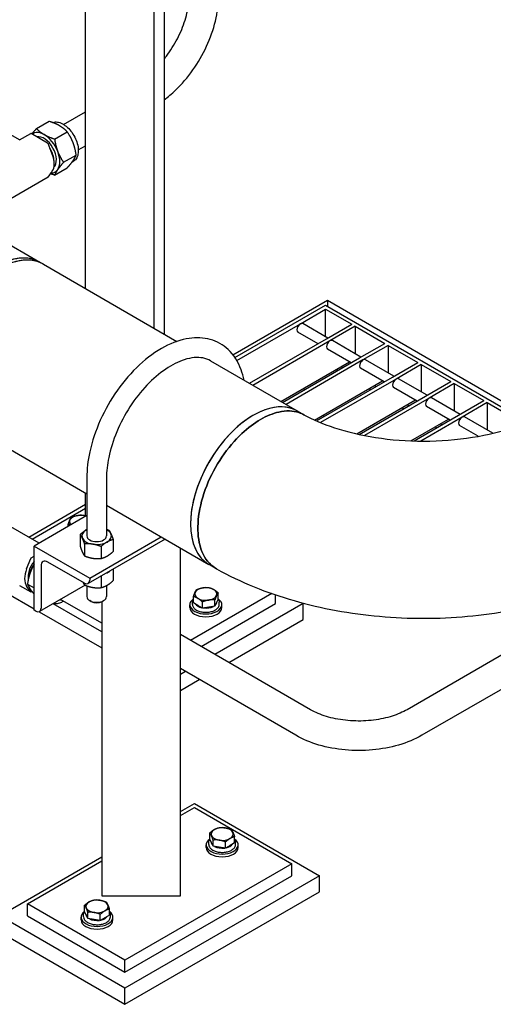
# Model space of a CAD drawing. Header units: inches. Extents: x 17 to 189, y 68 to 193.
# Tile 12 of 43: x 90 to 102, y 108 to 133. Entities that reach past the tile are written whole.
import ezdxf

# ---------------------------------------------------------------- set-up
doc = ezdxf.new("R2010")
doc.units = ezdxf.units.IN
doc.header["$LTSCALE"] = 10.666667
doc.header["$MEASUREMENT"] = 0
doc.layers.get('0').update_dxf_attribs({"lineweight": 25})

msp = doc.modelspace()

# ---------------------------------------------------------------- linework, layer by layer
for p, q in [((91.271, 126.46), (91.271, 145.99)), ((93.021, 125.45), (93.021, 144.98)), ((93.271, 144.835), (93.271, 125.305)), ((90.716, 130.628), (91.271, 130.948)), ((90.029, 130.522), (90.348, 130.707)), ((84.289, 130.491), (90.116, 127.127)), ((89.6, 130.232), (89.317, 130.396)), ((89.6, 130.232), (89.884, 130.396)), ((90.311, 130.154), (89.894, 130.395)), ((90.488, 130.257), (90.807, 130.441)), ((89.6, 130.232), (89.6, 130.225)), ((90.428, 129.87), (90.323, 130.139)), ((91.091, 129.979), (91.271, 130.082)), ((90.717, 129.665), (91.037, 129.85)), ((90.929, 129.668), (90.963, 129.688)), ((90.323, 129.287), (90.428, 129.436)), ((90.488, 129.339), (90.807, 129.523)), ((90.321, 129.285), (89.317, 128.706)), ((90.116, 127.127), (90.204, 127.076)), ((90.204, 127.076), (93.598, 125.117)), ((95.021, 124.778), (97.421, 126.163)), ((97.421, 126.163), (102.531, 123.213)), ((97.421, 126.163), (97.421, 126.01)), ((95.073, 124.706), (97.377, 126.036)), ((96.736, 125.564), (97.377, 125.934)), ((97.377, 126.036), (102.516, 123.069)), ((97.377, 125.934), (98.04, 125.551)), ((97.377, 125.236), (97.377, 125.934)), ((95.12, 124.631), (96.736, 125.564)), ((97.436, 125.202), (96.799, 125.57)), ((97.399, 125.181), (98.04, 125.551)), ((97.186, 125.058), (96.674, 125.353)), ((98.128, 125.5), (97.487, 125.13)), ((98.128, 125.5), (98.128, 124.802)), ((98.128, 125.5), (98.88, 125.066)), ((95.443, 124.052), (97.399, 125.181)), ((97.487, 125.13), (95.531, 124)), ((98.275, 124.717), (97.55, 125.136)), ((98.239, 124.696), (98.88, 125.066)), ((98.025, 124.573), (97.425, 124.92)), ((98.968, 125.015), (98.327, 124.645)), ((98.968, 125.015), (99.719, 124.581)), ((98.968, 125.015), (98.968, 124.318)), ((94.45, 124.624), (96.658, 123.35)), ((96.238, 123.592), (97.981, 124.599)), ((96.282, 123.567), (98.239, 124.696)), ((98.327, 124.645), (96.371, 123.516)), ((99.115, 124.233), (98.39, 124.651)), ((99.078, 124.211), (99.719, 124.581)), ((97.642, 124.403), (97.686, 124.377)), ((97.642, 124.403), (97.686, 124.377)), ((97.775, 124.479), (97.819, 124.454)), ((98.865, 124.088), (98.265, 124.435)), ((99.808, 124.53), (99.167, 124.16)), ((99.808, 124.53), (99.808, 123.833)), ((99.808, 124.53), (100.559, 124.097)), ((97.098, 123.119), (98.821, 124.114)), ((97.148, 123.097), (99.078, 124.211)), ((99.167, 124.16), (97.25, 123.054)), ((99.955, 123.748), (99.229, 124.167)), ((99.918, 123.727), (100.559, 124.097)), ((100.647, 124.046), (100.006, 123.676)), ((100.647, 124.046), (100.647, 123.348)), ((100.647, 124.046), (101.399, 123.612)), ((96.811, 123.923), (96.837, 123.887)), ((98.482, 123.918), (98.526, 123.893)), ((98.482, 123.918), (98.526, 123.893)), ((98.614, 123.995), (98.659, 123.969)), ((99.705, 123.603), (99.104, 123.95)), ((98.17, 122.769), (99.661, 123.629)), ((98.234, 122.754), (99.918, 123.727)), ((100.006, 123.676), (98.364, 122.727)), ((100.794, 123.263), (100.069, 123.682)), ((100.758, 123.242), (101.399, 123.612)), ((101.487, 123.561), (100.846, 123.191)), ((101.487, 123.561), (101.487, 122.863)), ((101.487, 123.561), (102.238, 123.127)), ((96.656, 123.351), (96.831, 123.251)), ((99.321, 123.433), (99.366, 123.408)), ((99.321, 123.433), (99.366, 123.408)), ((99.454, 123.51), (99.498, 123.484)), ((100.544, 123.119), (99.944, 123.465)), ((87.954, 123.179), (91.307, 121.243)), ((97.31, 123.242), (97.337, 123.206)), ((99.542, 122.591), (100.5, 123.144)), ((99.625, 122.588), (100.758, 123.242)), ((100.846, 123.191), (99.796, 122.585)), ((101.625, 122.783), (100.909, 123.197)), ((100.161, 122.948), (100.205, 122.923)), ((100.161, 122.948), (100.205, 122.923)), ((100.294, 123.025), (100.338, 122.999)), ((101.258, 122.707), (100.784, 122.981)), ((91.307, 121.655), (91.307, 120.175)), ((91.807, 121.655), (91.807, 120.175)), ((91.271, 120.674), (91.271, 121.264)), ((89.829, 120.147), (91.271, 120.98)), ((89.918, 120.096), (91.271, 120.878)), ((91.807, 120.954), (94.41, 119.452)), ((91.307, 120.694), (89.966, 119.92)), ((90.094, 119.994), (89.317, 120.443)), ((90.836, 120.422), (90.836, 120.471)), ((91.139, 120.213), (91.139, 119.91)), ((93.295, 120.096), (91.341, 118.968)), ((91.381, 119.104), (93.197, 120.152)), ((91.976, 120.083), (91.976, 119.781)), ((89.966, 118.287), (89.966, 119.92)), ((89.966, 119.92), (91.381, 119.104)), ((91.251, 119.971), (91.251, 119.669)), ((91.669, 119.907), (91.669, 119.604)), ((93.687, 111.036), (93.687, 119.869)), ((89.777, 119.337), (89.881, 119.606)), ((89.894, 119.621), (89.966, 119.663)), ((90.143, 119.41), (90.143, 118.34)), ((91.246, 118.977), (90.32, 119.512)), ((91.976, 119.334), (91.976, 119.04)), ((94.598, 119.344), (94.413, 119.45)), ((91.381, 119.104), (91.381, 119.055)), ((91.669, 119.157), (91.669, 118.863)), ((89.6, 118.916), (89.884, 118.753)), ((89.881, 118.755), (89.777, 118.903)), ((89.799, 118.953), (89.966, 118.856)), ((91.264, 118.923), (90.104, 118.253)), ((91.251, 118.974), (91.251, 118.928)), ((91.307, 118.907), (91.307, 118.634)), ((91.807, 118.916), (91.807, 118.634)), ((105.02, 118.981), (99.446, 115.763)), ((89.264, 118.733), (89.966, 118.327)), ((89.912, 118.764), (89.894, 118.754)), ((91.687, 117.96), (90.642, 118.564)), ((96.009, 118.714), (93.945, 117.522)), ((94.018, 118.476), (94.018, 118.634)), ((94.562, 118.391), (94.562, 118.549)), ((94.646, 118.573), (94.604, 118.482)), ((94.646, 118.573), (94.646, 118.731)), ((96.1, 118.46), (96.1, 118.683)), ((90.009, 118.263), (89.966, 118.287)), ((91.687, 117.742), (90.452, 118.455)), ((91.416, 118.512), (91.381, 118.532)), ((91.687, 118.506), (91.687, 111.036)), ((91.699, 118.512), (91.734, 118.532)), ((93.926, 118.358), (93.926, 118.428)), ((93.992, 118.437), (93.992, 118.495)), ((94.133, 118.409), (94.018, 118.476)), ((94.248, 118.343), (94.133, 118.409)), ((94.21, 117.369), (96.1, 118.46)), ((94.248, 118.343), (94.248, 118.501)), ((94.405, 118.367), (94.248, 118.343)), ((94.562, 118.391), (94.405, 118.367)), ((94.604, 118.482), (94.562, 118.391)), ((96.807, 118.46), (94.564, 117.165)), ((94.672, 118.437), (94.672, 118.495)), ((94.738, 118.358), (94.738, 118.428)), ((96.775, 118.479), (96.807, 118.46)), ((96.807, 118.052), (96.807, 118.46)), ((105.713, 118.515), (99.821, 115.113)), ((90.099, 118.251), (91.687, 117.333)), ((94.917, 116.961), (96.807, 118.052)), ((96.993, 115.763), (93.687, 117.671)), ((96.618, 115.113), (93.687, 116.805)), ((93.814, 116.732), (93.687, 116.659)), ((93.687, 116.251), (94.167, 116.528)), ((93.687, 113.179), (94.041, 113.383)), ((94.041, 113.383), (97.223, 111.546)), ((93.687, 113.077), (94.041, 113.281)), ((94.041, 113.281), (96.516, 111.852)), ((94.434, 112.475), (94.434, 112.633)), ((95.062, 112.378), (95.062, 112.536)), ((94.342, 112.261), (94.342, 112.33)), ((94.408, 112.34), (94.408, 112.397)), ((94.476, 112.385), (94.434, 112.475)), ((94.518, 112.294), (94.476, 112.385)), ((94.518, 112.294), (94.518, 112.452)), ((94.675, 112.27), (94.518, 112.294)), ((94.832, 112.245), (94.832, 112.403)), ((94.947, 112.312), (94.832, 112.245)), ((95.062, 112.378), (94.947, 112.312)), ((95.088, 112.34), (95.088, 112.397)), ((95.154, 112.261), (95.154, 112.33)), ((94.832, 112.245), (94.675, 112.27)), ((89.091, 110.526), (91.687, 112.024)), ((89.798, 110.832), (91.687, 111.922)), ((96.516, 111.852), (92.273, 109.403)), ((96.516, 111.546), (96.516, 111.852)), ((92.273, 109.097), (96.516, 111.546)), ((97.223, 111.546), (92.273, 108.688)), ((97.223, 111.138), (97.223, 111.546)), ((91.687, 111.036), (93.687, 111.036)), ((92.273, 108.28), (97.223, 111.138)), ((92.273, 109.403), (89.798, 110.832)), ((89.798, 110.526), (89.798, 110.832)), ((91.252, 110.638), (91.252, 110.796)), ((91.226, 110.502), (91.226, 110.56)), ((91.294, 110.547), (91.252, 110.638)), ((91.336, 110.457), (91.294, 110.547)), ((91.336, 110.457), (91.336, 110.615)), ((91.65, 110.408), (91.65, 110.566)), ((91.88, 110.541), (91.765, 110.475)), ((91.88, 110.541), (91.88, 110.699)), ((91.906, 110.502), (91.906, 110.56)), ((92.273, 108.688), (89.091, 110.526)), ((89.798, 110.526), (92.273, 109.097)), ((91.16, 110.423), (91.16, 110.493)), ((91.493, 110.432), (91.336, 110.457)), ((91.65, 110.408), (91.493, 110.432)), ((91.765, 110.475), (91.65, 110.408)), ((91.972, 110.423), (91.972, 110.493)), ((89.091, 110.117), (92.273, 108.28)), ((92.273, 109.097), (92.273, 109.403)), ((92.273, 108.28), (92.273, 108.688))]:
    msp.add_line(p, q)
for centre, major_axis, start_param, end_param in [((89.894, 130.378), (-0.01, 0.0173), 5.497787, 6.283185), ((90.223, 129.91), (-0.281, 0.487), 5.497787, 6.37119), ((90.217, 129.907), (0.224, -0.388), 0.138714, 2.960916), ((90.223, 129.91), (-0.281, 0.487), 4.45059, 5.497787), ((90.311, 130.137), (-0.01, 0.0173), 4.45059, 5.497787), ((90.155, 129.871), (0.225, -0.391), 0.786907, 1.622654), ((90.102, 129.841), (0.266, -0.46), 0.261799, 1.308997), ((90.223, 129.91), (0.281, -0.487), 0.261799, 1.308997), ((90.223, 129.91), (0.281, -0.487), 5.960186, 6.544985), ((90.311, 129.303), (0.01, -0.0173), 0, 0.261799), ((88.991, 125.178), (-1.125, -1.949), 3.141593, 6.283185), ((89.079, 125.127), (1.125, 1.949), 0, 3.141593), ((89.079, 125.127), (1.125, 1.949), 0, 2.356194), ((88.991, 125.178), (1.125, 1.949), 0, 0.785398), ((96.736, 125.462), (-0.062, -0.108), 3.141593, 6.283185), ((97.487, 125.028), (-0.062, -0.108), 3.141593, 6.283185), ((98.327, 124.543), (-0.062, -0.108), 3.141593, 6.283185), ((99.167, 124.058), (-0.062, -0.108), 3.141593, 6.283185), ((95.535, 121.4), (-1.125, -1.949), 3.145344, 6.285518), ((95.535, 121.4), (1.125, 1.949), 0.003752, 2.356194), ((100.006, 123.574), (-0.062, -0.108), 3.141593, 6.283185), ((100.846, 123.089), (-0.062, -0.108), 3.141593, 6.283185), ((91.15, 120.54), (-0.281, 0), 6.021386, 6.787822), ((91.15, 120.54), (-0.281, 0), 4.974188, 6.021386), ((91.15, 120.54), (-0.281, 0), 4.266813, 4.974188), ((91.557, 120.175), (-0.375, 0), 5.497787, 6.544985), ((91.557, 120.175), (-0.375, 0), 5.442117, 5.497787), ((91.557, 120.175), (0.375, 0), 0.261799, 0.841069), ((95.535, 121.4), (-1.125, -1.949), 5.497787, 6.285518), ((91.557, 120.175), (-0.375, 0), 0.261799, 1.308997), ((91.557, 120.175), (0.25, 0), 3.141593, 6.283185), ((91.557, 120.175), (0.375, 0), 5.497787, 6.544985), ((91.557, 120.175), (0.375, 0), 4.45059, 5.497787), ((89.894, 119.605), (0.01, 0.0173), 0.785398, 1.832596), ((90.32, 119.308), (-0.125, 0.217), 5.497787, 7.068583), ((90.102, 119.308), (-0.266, -0.46), 4.974188, 6.021386), ((90.102, 119.308), (0.205, 0.356), 1.272428, 2.583432), ((90.155, 119.278), (-0.225, -0.391), 4.560908, 5.331396), ((91.246, 119.132), (0.095, -0.165), 5.497787, 7.068583), ((94.332, 118.703), (-0.281, 0), 4.974188, 6.021386), ((94.332, 118.703), (-0.281, 0), 3.926991, 4.974188), ((94.332, 118.703), (0.281, 0), 6.021386, 7.068583), ((89.894, 118.77), (-0.01, -0.0173), 6.021386, 7.068583), ((90.71, 118.957), (-0.225, -0.39), 0.508029, 0.585686), ((91.557, 118.634), (0.25, 0), 3.141593, 6.283185), ((94.332, 118.428), (0.406, 0), 2.454875, 6.969903), ((94.332, 118.703), (-0.281, 0), 6.021386, 7.068583), ((94.332, 118.703), (0.281, 0), 3.926991, 4.974188), ((94.332, 118.703), (0.281, 0), 4.974188, 6.021386), ((90.009, 118.418), (0.095, -0.165), 5.497787, 7.068583), ((91.557, 118.593), (0.2, 0), 3.926991, 5.497787), ((94.332, 118.358), (0.406, 0), 3.141593, 6.283185), ((94.332, 118.504), (-0.281, 0), 0.366842, 1.203954), ((94.332, 118.504), (0.281, 0), 4.483652, 5.464725), ((94.332, 118.504), (0.281, 0), 5.769337, 6.273435), ((94.748, 112.605), (-0.281, 0), 5.497787, 6.544985), ((94.748, 112.605), (-0.281, 0), 0.261799, 1.308997), ((94.748, 112.605), (-0.281, 0), 4.45059, 5.497787), ((94.748, 112.605), (0.281, 0), 0.261799, 1.308997), ((94.748, 112.605), (0.281, 0), 5.497787, 6.544985), ((94.748, 112.33), (0.406, 0), 2.454875, 6.969903), ((94.748, 112.407), (-0.281, 0), 0.009751, 0.513848), ((94.748, 112.407), (0.281, 0), 3.960053, 4.941126), ((94.748, 112.605), (0.281, 0), 4.45059, 5.497787), ((94.748, 112.407), (0.281, 0), 5.079231, 5.916343), ((94.748, 112.261), (0.406, 0), 3.141593, 6.283185), ((91.566, 110.768), (-0.281, 0), 5.497787, 6.544985), ((91.566, 110.768), (-0.281, 0), 4.45059, 5.497787), ((91.566, 110.768), (0.281, 0), 0.261799, 1.308997), ((91.566, 110.768), (0.281, 0), 5.497787, 6.544985), ((91.566, 110.493), (0.406, 0), 2.454875, 6.969903), ((91.566, 110.57), (-0.281, 0), 0.009751, 0.513848), ((91.566, 110.768), (-0.281, 0), 0.261799, 1.308997), ((91.566, 110.768), (0.281, 0), 4.45059, 5.497787), ((91.566, 110.423), (0.406, 0), 3.141593, 6.283185), ((91.566, 110.57), (0.281, 0), 3.960053, 4.941126), ((91.566, 110.57), (0.281, 0), 5.079231, 5.916343)]:
    msp.add_ellipse(centre, major_axis=major_axis, ratio=0.57735, start_param=start_param, end_param=end_param)
for points, knots in [([(93.271, 131.253), (93.371, 131.326), (93.468, 131.408), (93.721, 131.649), (93.87, 131.823), (94.136, 132.2), (94.253, 132.403), (94.447, 132.822), (94.523, 133.038), (94.627, 133.467), (94.655, 133.68), (94.655, 133.885)], [3.272514, 3.272514, 3.272514, 3.272514, 3.455752, 3.455752, 3.769911, 3.769911, 4.08407, 4.08407, 4.39823, 4.39823, 4.712389, 4.712389, 4.712389, 4.712389]), ([(93.271, 132.286), (93.292, 132.312), (93.312, 132.337), (93.435, 132.5), (93.529, 132.65), (93.69, 132.96), (93.756, 133.121), (93.853, 133.434), (93.883, 133.585), (93.902, 133.78), (93.905, 133.834), (93.905, 133.885)], [3.656691, 3.656691, 3.656691, 3.656691, 3.713109, 3.713109, 4.007536, 4.007536, 4.302993, 4.302993, 4.594942, 4.594942, 4.712389, 4.712389, 4.712389, 4.712389]), ([(90.433, 130.677), (90.454, 130.686), (90.478, 130.69), (90.54, 130.694), (90.58, 130.688), (90.665, 130.659), (90.709, 130.635), (90.795, 130.573), (90.837, 130.534), (90.914, 130.446), (90.949, 130.397), (91.009, 130.293), (91.034, 130.238), (91.071, 130.128), (91.083, 130.073), (91.094, 129.967), (91.092, 129.916), (91.074, 129.825), (91.057, 129.784), (91.014, 129.725), (90.99, 129.704), (90.963, 129.688)], [5.592558, 5.592558, 5.592558, 5.592558, 5.779356, 5.779356, 6.081182, 6.081182, 6.408692, 6.408692, 6.740747, 6.740747, 7.070889, 7.070889, 7.400112, 7.400112, 7.730274, 7.730274, 8.062335, 8.062335, 8.389561, 8.389561, 8.63938, 8.63938, 8.63938, 8.63938]), ([(95.303, 124.132), (95.284, 124.224), (95.26, 124.313), (95.156, 124.597), (95.046, 124.774), (94.771, 125.03), (94.615, 125.117), (94.276, 125.212), (94.093, 125.22), (93.701, 125.163), (93.49, 125.089), (93.064, 124.864), (92.849, 124.708), (92.443, 124.333), (92.253, 124.114), (91.916, 123.638), (91.769, 123.38), (91.531, 122.851), (91.44, 122.578), (91.333, 122.087), (91.307, 121.866), (91.307, 121.655)], [0.201313, 0.201313, 0.201313, 0.201313, 0.335233, 0.335233, 0.653322, 0.653322, 0.932379, 0.932379, 1.212807, 1.212807, 1.528387, 1.528387, 1.863088, 1.863088, 2.197497, 2.197497, 2.529747, 2.529747, 2.862052, 2.862052, 3.141593, 3.141593, 3.141593, 3.141593]), ([(94.45, 124.624), (94.392, 124.658), (94.327, 124.682), (94.123, 124.72), (93.963, 124.709), (93.635, 124.604), (93.474, 124.524), (93.152, 124.305), (92.99, 124.167), (92.681, 123.843), (92.534, 123.656), (92.273, 123.255), (92.159, 123.039), (91.976, 122.603), (91.907, 122.382), (91.826, 121.99), (91.807, 121.815), (91.807, 121.655)], [0.785398, 0.785398, 0.785398, 0.785398, 0.986429, 0.986429, 1.353082, 1.353082, 1.657473, 1.657473, 1.959389, 1.959389, 2.264674, 2.264674, 2.571887, 2.571887, 2.878596, 2.878596, 3.141593, 3.141593, 3.141593, 3.141593]), ([(94.605, 119.34), (94.538, 119.378), (94.476, 119.426), (94.299, 119.613), (94.211, 119.792), (94.124, 120.205), (94.119, 120.434), (94.182, 120.927), (94.253, 121.191), (94.457, 121.704), (94.589, 121.952), (94.894, 122.403), (95.067, 122.608), (95.403, 122.921), (95.561, 123.041), (95.72, 123.133), (95.879, 123.225), (96.038, 123.289), (96.373, 123.363), (96.546, 123.359), (96.742, 123.295), (96.785, 123.277), (96.826, 123.254)], [-28.905007, -28.905007, -28.905007, -28.905007, -27.96705, -27.96705, -25.860951, -25.860951, -23.902752, -23.902752, -21.898851, -21.898851, -19.964957, -19.964957, -18.06363, -18.06363, -16.488655, -16.488655, -16.488655, -14.91368, -14.91368, -13.011339, -13.011339, -12.445232, -12.445232, -12.445232, -12.445232]), ([(96.826, 123.254), (96.785, 123.277), (96.742, 123.295), (96.546, 123.359), (96.373, 123.363), (96.038, 123.289), (95.879, 123.225), (95.72, 123.133), (95.561, 123.041), (95.403, 122.921), (95.067, 122.608), (94.894, 122.403), (94.589, 121.952), (94.457, 121.704), (94.253, 121.191), (94.182, 120.927), (94.119, 120.434), (94.124, 120.205), (94.211, 119.792), (94.299, 119.613), (94.476, 119.426), (94.538, 119.378), (94.605, 119.34)], [12.445232, 12.445232, 12.445232, 12.445232, 13.011339, 13.011339, 14.91368, 14.91368, 16.488655, 16.488655, 16.488655, 18.06363, 18.06363, 19.964957, 19.964957, 21.898851, 21.898851, 23.902752, 23.902752, 25.860951, 25.860951, 27.96705, 27.96705, 28.905007, 28.905007, 28.905007, 28.905007]), ([(96.826, 123.254), (97.041, 123.137), (97.303, 123.023), (97.916, 122.822), (98.271, 122.736), (99.039, 122.616), (99.454, 122.584), (100.289, 122.585), (100.71, 122.618), (101.498, 122.743), (101.867, 122.835), (102.464, 123.039), (102.706, 123.145), (102.906, 123.254)], [0.029413, 0.029413, 0.029413, 0.029413, 0.267927, 0.267927, 0.521286, 0.521286, 0.785857, 0.785857, 1.054457, 1.054457, 1.318876, 1.318876, 1.541383, 1.541383, 1.541383, 1.541383]), ([(91.8, 119.233), (91.808, 119.236), (91.815, 119.239), (91.857, 119.258), (91.888, 119.277), (91.913, 119.298)], [4.5265954, 4.5265954, 4.5265954, 4.5265954, 4.5926556, 4.5926556, 4.896973, 4.896973, 4.896973, 4.896973]), ([(94.605, 119.34), (95.218, 118.998), (95.883, 118.732), (97.277, 118.333), (98.007, 118.2), (99.49, 118.068), (100.242, 118.068), (101.725, 118.2), (102.454, 118.333), (103.849, 118.732), (104.514, 118.998), (105.126, 119.34)], [0.017965, 0.017965, 0.017965, 0.017965, 0.324938, 0.324938, 0.631912, 0.631912, 0.938885, 0.938885, 1.245858, 1.245858, 1.552831, 1.552831, 1.552831, 1.552831]), ([(93.992, 118.495), (93.992, 118.504), (93.993, 118.514), (93.997, 118.532), (94.001, 118.542), (94.009, 118.558), (94.013, 118.565), (94.018, 118.572)], [5.4977871, 5.4977871, 5.4977871, 5.4977871, 5.6339103, 5.6339103, 5.7700334, 5.7700334, 5.8817789, 5.8817789, 5.8817789, 5.8817789]), ([(94.646, 118.573), (94.649, 118.567), (94.653, 118.562), (94.666, 118.537), (94.672, 118.516), (94.672, 118.495)], [1.9716277, 1.9716277, 1.9716277, 1.9716277, 2.0552779, 2.0552779, 2.3561945, 2.3561945, 2.3561945, 2.3561945]), ([(90.465, 118.462), (90.477, 118.459), (90.489, 118.458), (90.54, 118.455), (90.58, 118.461), (90.653, 118.486), (90.685, 118.501), (90.716, 118.521)], [5.6818583, 5.6818583, 5.6818583, 5.6818583, 5.7793559, 5.7793559, 6.081182, 6.081182, 6.3188354, 6.3188354, 6.3188354, 6.3188354]), ([(93.992, 118.437), (93.992, 118.416), (93.997, 118.395), (94.019, 118.355), (94.035, 118.336), (94.077, 118.302), (94.103, 118.286), (94.162, 118.261), (94.195, 118.251), (94.265, 118.239), (94.301, 118.236), (94.373, 118.236), (94.41, 118.24), (94.478, 118.254), (94.51, 118.264), (94.568, 118.29), (94.594, 118.306), (94.635, 118.343), (94.65, 118.363), (94.668, 118.401), (94.672, 118.419), (94.672, 118.437)], [0.785398, 0.785398, 0.785398, 0.785398, 1.085068, 1.085068, 1.397459, 1.397459, 1.72196, 1.72196, 2.047701, 2.047701, 2.372462, 2.372462, 2.696827, 2.696827, 3.021672, 3.021672, 3.347482, 3.347482, 3.671405, 3.671405, 3.926991, 3.926991, 3.926991, 3.926991]), ([(99.446, 115.763), (99.34, 115.701), (99.212, 115.645), (98.925, 115.554), (98.765, 115.519), (98.427, 115.477), (98.251, 115.47), (97.901, 115.486), (97.729, 115.51), (97.41, 115.582), (97.263, 115.631), (97.085, 115.713), (97.037, 115.737), (96.993, 115.763)], [0, 0, 0, 0, 0.282348, 0.282348, 0.571516, 0.571516, 0.865943, 0.865943, 1.1614, 1.1614, 1.453349, 1.453349, 1.570796, 1.570796, 1.570796, 1.570796]), ([(99.821, 115.113), (99.644, 115.011), (99.445, 114.928), (99.022, 114.804), (98.797, 114.762), (98.337, 114.72), (98.102, 114.72), (97.643, 114.762), (97.418, 114.804), (96.994, 114.928), (96.796, 115.011), (96.618, 115.113)], [6.283185, 6.283185, 6.283185, 6.283185, 6.597345, 6.597345, 6.911504, 6.911504, 7.225663, 7.225663, 7.539822, 7.539822, 7.853982, 7.853982, 7.853982, 7.853982]), ([(94.408, 112.397), (94.408, 112.418), (94.414, 112.439), (94.427, 112.464), (94.43, 112.47), (94.434, 112.475)], [3.9269908, 3.9269908, 3.9269908, 3.9269908, 4.2266603, 4.2266603, 4.3115576, 4.3115576, 4.3115576, 4.3115576]), ([(94.408, 112.34), (94.408, 112.319), (94.414, 112.298), (94.435, 112.258), (94.451, 112.239), (94.493, 112.204), (94.52, 112.189), (94.579, 112.164), (94.612, 112.154), (94.681, 112.141), (94.717, 112.138), (94.79, 112.139), (94.826, 112.142), (94.894, 112.156), (94.927, 112.167), (94.985, 112.193), (95.01, 112.209), (95.051, 112.245), (95.067, 112.265), (95.084, 112.304), (95.088, 112.322), (95.088, 112.34)], [2.356194, 2.356194, 2.356194, 2.356194, 2.655864, 2.655864, 2.968255, 2.968255, 3.292757, 3.292757, 3.618497, 3.618497, 3.943259, 3.943259, 4.267623, 4.267623, 4.592468, 4.592468, 4.918279, 4.918279, 5.242202, 5.242202, 5.497787, 5.497787, 5.497787, 5.497787]), ([(95.062, 112.475), (95.067, 112.468), (95.071, 112.461), (95.079, 112.444), (95.083, 112.435), (95.087, 112.416), (95.088, 112.407), (95.088, 112.397)], [0.4014064, 0.4014064, 0.4014064, 0.4014064, 0.5131519, 0.5131519, 0.649275, 0.649275, 0.7853982, 0.7853982, 0.7853982, 0.7853982]), ([(91.226, 110.56), (91.226, 110.581), (91.232, 110.602), (91.245, 110.627), (91.248, 110.633), (91.252, 110.638)], [3.9269908, 3.9269908, 3.9269908, 3.9269908, 4.2266603, 4.2266603, 4.3115576, 4.3115576, 4.3115576, 4.3115576]), ([(91.88, 110.638), (91.885, 110.631), (91.889, 110.623), (91.897, 110.607), (91.901, 110.598), (91.905, 110.579), (91.906, 110.57), (91.906, 110.56)], [0.4014064, 0.4014064, 0.4014064, 0.4014064, 0.5131519, 0.5131519, 0.649275, 0.649275, 0.7853982, 0.7853982, 0.7853982, 0.7853982]), ([(91.226, 110.502), (91.226, 110.481), (91.232, 110.461), (91.253, 110.421), (91.269, 110.401), (91.311, 110.367), (91.338, 110.352), (91.397, 110.326), (91.43, 110.317), (91.499, 110.304), (91.535, 110.301), (91.608, 110.302), (91.644, 110.305), (91.712, 110.319), (91.745, 110.33), (91.803, 110.356), (91.828, 110.372), (91.869, 110.408), (91.885, 110.428), (91.902, 110.467), (91.906, 110.485), (91.906, 110.502)], [2.356194, 2.356194, 2.356194, 2.356194, 2.655864, 2.655864, 2.968255, 2.968255, 3.292757, 3.292757, 3.618497, 3.618497, 3.943259, 3.943259, 4.267623, 4.267623, 4.592468, 4.592468, 4.918279, 4.918279, 5.242202, 5.242202, 5.497787, 5.497787, 5.497787, 5.497787])]:
    msp.add_open_spline(points, degree=3, knots=knots)
for points, weights in [([(90.613, 130.595), (90.506, 130.656), (90.348, 130.707)], [1, 1.0379548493, 1]), ([(90.807, 130.441), (90.72, 130.533), (90.613, 130.595)], [1, 1.0379548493, 1]), ([(89.912, 130.384), (89.958, 130.444), (90.029, 130.522)], [1.01537034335, 1.02725106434, 1]), ([(90.029, 130.522), (90.116, 130.431), (90.223, 130.369)], [1, 1.0379548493, 1]), ([(90.223, 130.369), (90.329, 130.308), (90.488, 130.257)], [1, 1.0379548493, 1]), ([(90.957, 130.166), (90.904, 130.303), (90.807, 130.441)], [1, 1.0379548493, 1]), ([(90.488, 130.257), (90.514, 130.078), (90.567, 129.941)], [1, 1.0379548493, 1]), ([(91.037, 129.85), (91.011, 130.029), (90.957, 130.166)], [1, 1.0379548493, 1]), ([(90.567, 129.941), (90.62, 129.803), (90.717, 129.665)], [1, 1.0379548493, 1]), ([(90.957, 129.707), (91.011, 129.783), (91.037, 129.85)], [1, 1.0379548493, 1]), ([(90.717, 129.665), (90.62, 129.557), (90.567, 129.481)], [1, 1.0379548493, 1]), ([(90.807, 129.523), (90.904, 129.631), (90.957, 129.707)], [1, 1.0379548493, 1]), ([(90.488, 129.339), (90.432, 129.356), (90.385, 129.375)], [1, 1.01294744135, 1.01706142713]), ([(90.567, 129.481), (90.514, 129.406), (90.488, 129.339)], [1, 1.0379548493, 1]), ([(90.836, 120.471), (90.858, 120.54), (90.878, 120.582)], [1, 1.0379548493, 1]), ([(90.878, 120.582), (90.897, 120.624), (90.92, 120.652)], [1, 1.0379548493, 1]), ([(90.92, 120.652), (91.004, 120.686), (91.077, 120.697)], [1, 1.0379548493, 1]), ([(91.077, 120.697), (91.15, 120.708), (91.234, 120.701)], [1, 1.0379548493, 1]), ([(91.234, 120.701), (91.253, 120.696), (91.271, 120.69)], [1, 1.01157589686, 1.01609069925]), ([(90.89, 120.454), (90.864, 120.464), (90.836, 120.471)], [1.01883190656, 1.01731563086, 1]), ([(91.139, 120.213), (91.221, 120.287), (91.292, 120.329)], [1.10906450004, 1.0930923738, 1]), ([(91.292, 120.329), (91.3, 120.333), (91.307, 120.337)], [1, 1.0091645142, 1.01758161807]), ([(91.807, 120.346), (91.835, 120.336), (91.864, 120.325)], [1.09545875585, 1.10489250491, 1.10906450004]), ([(91.864, 120.325), (91.894, 120.287), (91.92, 120.231)], [1.10906450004, 1.0930923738, 1]), ([(91.195, 120.119), (91.169, 120.175), (91.139, 120.213)], [1, 1.0930923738, 1.10906450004]), ([(91.251, 119.971), (91.221, 120.063), (91.195, 120.119)], [1.10906450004, 1.0930923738, 1]), ([(91.976, 120.083), (91.894, 120.063), (91.823, 120.022)], [1.10906450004, 1.0930923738, 1]), ([(91.92, 120.231), (91.946, 120.175), (91.976, 120.083)], [1, 1.0930923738, 1.10906450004]), ([(91.139, 119.91), (91.169, 119.818), (91.195, 119.762)], [1.10906450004, 1.0930923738, 1]), ([(91.46, 119.966), (91.363, 119.981), (91.251, 119.971)], [1, 1.0930923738, 1.10906450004]), ([(91.669, 119.907), (91.557, 119.951), (91.46, 119.966)], [1.10906450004, 1.0930923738, 1]), ([(91.823, 120.022), (91.752, 119.981), (91.669, 119.907)], [1, 1.0930923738, 1.10906450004]), ([(91.195, 119.762), (91.221, 119.706), (91.251, 119.669)], [1, 1.0930923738, 1.10906450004]), ([(91.251, 119.669), (91.363, 119.624), (91.46, 119.609)], [1.10906450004, 1.0930923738, 1]), ([(91.46, 119.609), (91.557, 119.594), (91.669, 119.604)], [1, 1.0930923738, 1.10906450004]), ([(91.669, 119.604), (91.752, 119.624), (91.823, 119.665)], [1.10906450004, 1.0930923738, 1]), ([(91.823, 119.665), (91.894, 119.706), (91.976, 119.781)], [1, 1.0930923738, 1.10906450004]), ([(89.966, 119.449), (89.914, 119.361), (89.878, 119.269)], [1.01710840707, 1.02493302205, 1]), ([(89.878, 119.269), (89.825, 119.132), (89.799, 118.953)], [1, 1.0379548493, 1]), ([(91.823, 118.924), (91.894, 118.965), (91.976, 119.04)], [1, 1.0930923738, 1.10906450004]), ([(89.799, 118.953), (89.825, 118.886), (89.878, 118.81)], [1, 1.0379548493, 1]), ([(89.878, 118.81), (89.914, 118.76), (89.966, 118.697)], [1, 1.02493302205, 1.01710840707]), ([(91.205, 119.001), (91.226, 118.959), (91.251, 118.928)], [1.03002465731, 1.09586785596, 1.10906450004]), ([(91.251, 118.928), (91.363, 118.883), (91.46, 118.868)], [1.10906450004, 1.0930923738, 1]), ([(91.46, 118.868), (91.557, 118.853), (91.669, 118.863)], [1, 1.0930923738, 1.10906450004]), ([(91.669, 118.863), (91.752, 118.883), (91.823, 118.924)], [1.10906450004, 1.0930923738, 1]), ([(94.06, 118.745), (94.079, 118.787), (94.102, 118.815)], [1, 1.0379548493, 1]), ([(94.102, 118.815), (94.186, 118.848), (94.259, 118.86)], [1, 1.0379548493, 1]), ([(94.259, 118.86), (94.332, 118.871), (94.416, 118.863)], [1, 1.0379548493, 1]), ([(94.416, 118.863), (94.477, 118.848), (94.531, 118.818)], [1, 1.0379548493, 1]), ([(94.531, 118.818), (94.584, 118.787), (94.646, 118.731)], [1, 1.0379548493, 1]), ([(94.018, 118.634), (94.04, 118.703), (94.06, 118.745)], [1, 1.0379548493, 1]), ([(94.133, 118.588), (94.079, 118.619), (94.018, 118.634)], [1, 1.0379548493, 1]), ([(94.248, 118.501), (94.186, 118.557), (94.133, 118.588)], [1, 1.0379548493, 1]), ([(94.405, 118.546), (94.332, 118.534), (94.248, 118.501)], [1, 1.0379548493, 1]), ([(94.562, 118.549), (94.477, 118.557), (94.405, 118.546)], [1, 1.0379548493, 1]), ([(94.604, 118.661), (94.584, 118.619), (94.562, 118.549)], [1, 1.0379548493, 1]), ([(94.646, 118.731), (94.623, 118.703), (94.604, 118.661)], [1, 1.0379548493, 1]), ([(94.434, 112.633), (94.496, 112.689), (94.549, 112.72)], [1, 1.0379548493, 1]), ([(94.476, 112.563), (94.457, 112.605), (94.434, 112.633)], [1, 1.0379548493, 1]), ([(94.518, 112.452), (94.496, 112.521), (94.476, 112.563)], [1, 1.0379548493, 1]), ([(94.549, 112.72), (94.602, 112.751), (94.664, 112.766)], [1, 1.0379548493, 1]), ([(94.664, 112.766), (94.748, 112.773), (94.821, 112.762)], [1, 1.0379548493, 1]), ([(94.821, 112.762), (94.894, 112.751), (94.978, 112.717)], [1, 1.0379548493, 1]), ([(95.062, 112.536), (95, 112.521), (94.947, 112.49)], [1, 1.0379548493, 1]), ([(94.978, 112.717), (95, 112.689), (95.02, 112.647)], [1, 1.0379548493, 1]), ([(95.02, 112.647), (95.04, 112.605), (95.062, 112.536)], [1, 1.0379548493, 1]), ([(94.675, 112.448), (94.602, 112.459), (94.518, 112.452)], [1, 1.0379548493, 1]), ([(94.832, 112.403), (94.748, 112.437), (94.675, 112.448)], [1, 1.0379548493, 1]), ([(94.947, 112.49), (94.894, 112.459), (94.832, 112.403)], [1, 1.0379548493, 1]), ([(91.252, 110.796), (91.314, 110.852), (91.367, 110.883)], [1, 1.0379548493, 1]), ([(91.294, 110.726), (91.275, 110.768), (91.252, 110.796)], [1, 1.0379548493, 1]), ([(91.367, 110.883), (91.42, 110.914), (91.482, 110.929)], [1, 1.0379548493, 1]), ([(91.482, 110.929), (91.566, 110.936), (91.639, 110.925)], [1, 1.0379548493, 1]), ([(91.639, 110.925), (91.712, 110.914), (91.796, 110.88)], [1, 1.0379548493, 1]), ([(91.796, 110.88), (91.818, 110.852), (91.838, 110.81)], [1, 1.0379548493, 1]), ([(91.838, 110.81), (91.858, 110.768), (91.88, 110.699)], [1, 1.0379548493, 1]), ([(91.336, 110.615), (91.314, 110.684), (91.294, 110.726)], [1, 1.0379548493, 1]), ([(91.493, 110.611), (91.42, 110.622), (91.336, 110.615)], [1, 1.0379548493, 1]), ([(91.65, 110.566), (91.566, 110.6), (91.493, 110.611)], [1, 1.0379548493, 1]), ([(91.765, 110.653), (91.712, 110.622), (91.65, 110.566)], [1, 1.0379548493, 1]), ([(91.88, 110.699), (91.818, 110.684), (91.765, 110.653)], [1, 1.0379548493, 1])]:
    msp.add_rational_spline(points, weights, degree=2)

doc.saveas('drawing.dxf')
